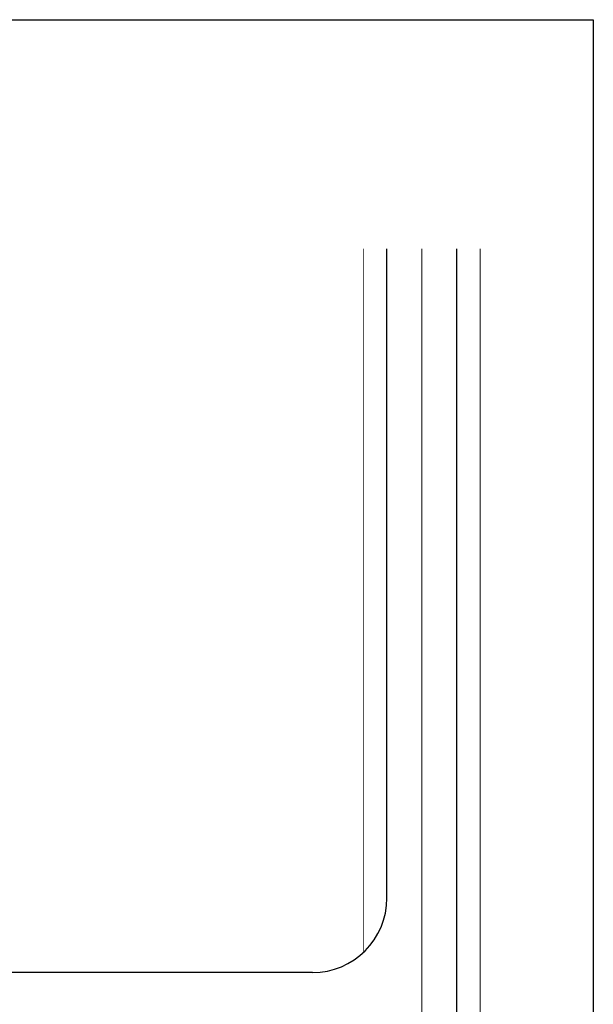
# Model space of a CAD drawing. Header units: inches. Extents: x 0 to 1544102, y -303681 to 23144100.
# Tile 36 of 256: x 58140 to 65834, y -138011 to -124800. Entities that reach past the tile are written whole.
import ezdxf

# ---------------------------------------------------------------- set-up
doc = ezdxf.new("R2010")
doc.units = ezdxf.units.IN
doc.header["$LTSCALE"] = 1800
doc.header["$MEASUREMENT"] = 0
doc.linetypes.add('CENTER', pattern=[2, 1.25, -0.25, 0.25, -0.25])
doc.layers.add('CL', color=8, linetype='CENTER', lineweight=15)
doc.layers.add('Road', color=3, linetype='Continuous')
doc.layers.add('Road Sides', color=11, linetype='Continuous')

msp = doc.modelspace()

# ---------------------------------------------------------------- linework, layer by layer
at = {"layer": 'CL', "color": 8, "ltscale": 100}
msp.add_line((63534.83, -155465.3), (63534.83, -127873.18), dxfattribs=at)
at = {"layer": 'Road', "color": 8, "ltscale": 100}
for p, q in [((63066.08, -136585.05), (63066.08, -127873.18)), ((63066.08, -136584.93), (63066.08, -127873.18)), ((64003.58, -155465.3), (64003.58, -127873.18)), ((64003.58, -155465.3), (64003.58, -127873.18))]:
    msp.add_line(p, q, dxfattribs=at)
at = {"layer": 'Road', "color": 8}
msp.add_line((62066.08, -137584.93), (18535.19, -137584.93), dxfattribs=at)
at = {"layer": 'Road', "color": 8, "ltscale": 100}
msp.add_arc((62066.08, -136584.93), 1000, 270, 0, dxfattribs=at)
at = {"layer": 'Road Sides', "color": 161, "linetype": 'ByBlock'}
msp.add_lwpolyline([(14830.72, -124800.26), (65833.56, -124800.26), (65833.56, -159643.34), (14830.72, -159643.34)], close=True, dxfattribs=at)
at = {"layer": 'Road Sides', "color": 8, "ltscale": 100, "const_width": 12.5}
for points in [[(62753.58, -137311.24), (62753.58, -127873.18)], [(62753.58, -137311.11), (62753.58, -127873.18)], [(64316.08, -155465.3), (64316.08, -127873.18)], [(64316.08, -155465.3), (64316.08, -127873.18)], [(62753.58, -136233.76), (62753.58, -137311.11)]]:
    msp.add_lwpolyline(points, dxfattribs=at)

doc.saveas('drawing.dxf')
